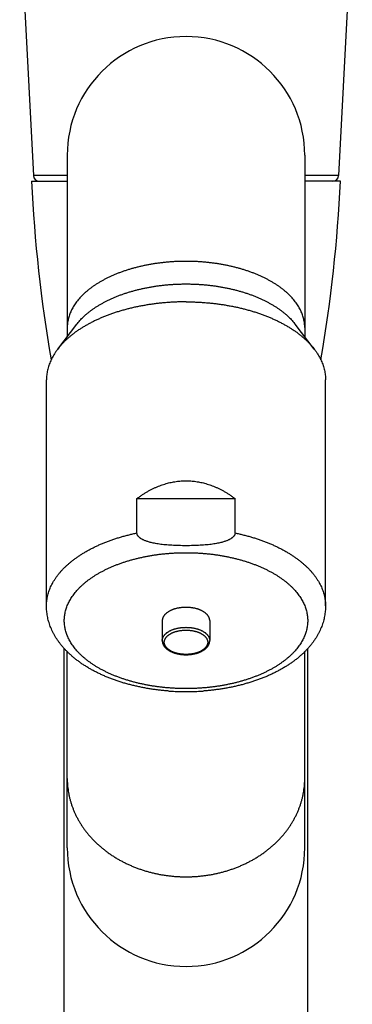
# Model space of a CAD drawing. Header units: millimetres. Extents: x 259 to 1803, y -542 to 1902.
# Tile 77 of 127: x 386 to 414, y 891 to 974. Entities that reach past the tile are written whole.
import ezdxf

# ---------------------------------------------------------------- set-up
doc = ezdxf.new("R2010")
doc.units = ezdxf.units.MM
doc.header["$LTSCALE"] = 30.734
doc.layers.get('0').update_dxf_attribs({"linetype": 'CONTINUOUS'})

msp = doc.modelspace()

# ---------------------------------------------------------------- linework, layer by layer
at = {"color": 7, "linetype": 'CONTINUOUS'}
for p, q in [((385.682, 982.488), (386.833, 960.528)), ((413.689, 982.488), (412.539, 960.528)), ((389.686, 962.252), (389.686, 946.949)), ((409.686, 962.252), (409.686, 946.949)), ((386.686, 960.054), (389.686, 960.054)), ((412.686, 960.054), (409.686, 960.054)), ((388.884, 945.901), (390.492, 948.003)), ((410.488, 945.901), (408.879, 948.003)), ((387.936, 924.248), (387.936, 943.316)), ((411.436, 924.248), (411.436, 943.316)), ((395.555, 933.301), (403.816, 933.301)), ((395.555, 930.399), (395.555, 933.301)), ((403.816, 930.399), (403.816, 933.301)), ((397.686, 923.005), (397.686, 921.322)), ((401.686, 923.005), (401.686, 921.322)), ((389.436, 805.054), (389.436, 920.645)), ((389.686, 903.847), (389.686, 920.383)), ((409.686, 903.847), (409.686, 920.383)), ((409.936, 805.054), (409.936, 920.645))]:
    msp.add_line(p, q, dxfattribs=at)
at = {"color": 9, "linetype": 'CONTINUOUS'}
for p, q in [((389.686, 960.528), (386.833, 960.528)), ((412.539, 960.528), (409.686, 960.528))]:
    msp.add_line(p, q, dxfattribs=at)
at = {"color": 7, "linetype": 'CONTINUOUS'}
for centre, radius, start, end in [((399.686, 962.257), 10, 0, 180), ((506.56, 965.539), 120, 182.61992, 189.85268), ((387.332, 960.554), 0.5, 183, 270), ((292.811, 965.539), 120, 350.14732, 357.38008), ((412.039, 960.554), 0.5, 270, 357), ((399.686, 903.845), 10, 180, 360)]:
    msp.add_arc(centre, radius, start, end, dxfattribs=at)
at = {"color": 9, "linetype": 'CONTINUOUS'}
for points, knots in [([(399.686, 953.302), (399.579, 953.302), (399.365, 953.3), (399.045, 953.291), (398.726, 953.277), (398.407, 953.257), (398.09, 953.231), (397.775, 953.2), (397.461, 953.163), (397.15, 953.12), (396.841, 953.072), (396.535, 953.018), (396.233, 952.959), (395.934, 952.894), (395.639, 952.824), (395.348, 952.749), (395.061, 952.669), (394.779, 952.584), (394.503, 952.493), (394.231, 952.398), (393.965, 952.298), (393.705, 952.193), (393.452, 952.083), (393.204, 951.969), (392.964, 951.851), (392.73, 951.729), (392.503, 951.602), (392.284, 951.471), (392.072, 951.337), (391.868, 951.198), (391.672, 951.056), (391.484, 950.911), (391.305, 950.762), (391.135, 950.611), (390.973, 950.456), (390.82, 950.298), (390.676, 950.138), (390.541, 949.975), (390.416, 949.81), (390.3, 949.643), (390.194, 949.474), (390.098, 949.303), (390.012, 949.13), (389.935, 948.956), (389.869, 948.78), (389.813, 948.603), (389.766, 948.426), (389.73, 948.248), (389.705, 948.069), (389.689, 947.889), (389.686, 947.77), (389.686, 947.71)], [0, 0, 0, 0, 0.02566, 0.051302, 0.076908, 0.10246, 0.127939, 0.153329, 0.178611, 0.203769, 0.228784, 0.253641, 0.278323, 0.302813, 0.327097, 0.351158, 0.374983, 0.398556, 0.421865, 0.444896, 0.467638, 0.490078, 0.512206, 0.534012, 0.555487, 0.576624, 0.597414, 0.617853, 0.637936, 0.657658, 0.677019, 0.696017, 0.714654, 0.732931, 0.750853, 0.768425, 0.785655, 0.802553, 0.81913, 0.8354, 0.851378, 0.867083, 0.882533, 0.897751, 0.912761, 0.927589, 0.942261, 0.956808, 0.971259, 0.985646, 1, 1, 1, 1]), ([(409.686, 947.71), (409.686, 947.77), (409.682, 947.889), (409.667, 948.069), (409.641, 948.248), (409.605, 948.426), (409.559, 948.603), (409.503, 948.78), (409.436, 948.956), (409.36, 949.13), (409.273, 949.303), (409.177, 949.474), (409.071, 949.643), (408.955, 949.81), (408.83, 949.975), (408.696, 950.138), (408.552, 950.298), (408.399, 950.456), (408.237, 950.611), (408.066, 950.762), (407.887, 950.911), (407.699, 951.056), (407.504, 951.198), (407.3, 951.337), (407.088, 951.471), (406.869, 951.602), (406.642, 951.729), (406.408, 951.851), (406.167, 951.969), (405.92, 952.083), (405.666, 952.193), (405.406, 952.298), (405.14, 952.398), (404.869, 952.493), (404.592, 952.584), (404.31, 952.669), (404.024, 952.749), (403.733, 952.824), (403.438, 952.894), (403.139, 952.959), (402.836, 953.018), (402.531, 953.072), (402.222, 953.12), (401.911, 953.163), (401.597, 953.2), (401.281, 953.231), (400.964, 953.257), (400.646, 953.277), (400.326, 953.291), (400.006, 953.3), (399.793, 953.302), (399.686, 953.302)], [0, 0, 0, 0, 0.014354, 0.028741, 0.043192, 0.057739, 0.072411, 0.087239, 0.102249, 0.117467, 0.132917, 0.148622, 0.1646, 0.18087, 0.197447, 0.214345, 0.231575, 0.249147, 0.267069, 0.285346, 0.303983, 0.322981, 0.342342, 0.362064, 0.382147, 0.402586, 0.423376, 0.444513, 0.465988, 0.487794, 0.509922, 0.532362, 0.555104, 0.578135, 0.601444, 0.625017, 0.648842, 0.672903, 0.697187, 0.721677, 0.746359, 0.771216, 0.796231, 0.821389, 0.846671, 0.872061, 0.89754, 0.923092, 0.948698, 0.97434, 1, 1, 1, 1]), ([(387.936, 924.248), (387.936, 924.282), (387.937, 924.383), (387.946, 924.551), (387.969, 924.752), (388.002, 924.953), (388.046, 925.153), (388.101, 925.353), (388.167, 925.551), (388.244, 925.748), (388.332, 925.944), (388.43, 926.138), (388.539, 926.33), (388.659, 926.52), (388.788, 926.708), (388.928, 926.894), (389.079, 927.077), (389.239, 927.258), (389.409, 927.435), (389.588, 927.61), (389.778, 927.782), (389.976, 927.95), (390.184, 928.115), (390.4, 928.276), (390.625, 928.433), (390.859, 928.587), (391.101, 928.736), (391.351, 928.881), (391.609, 929.022), (391.875, 929.158), (392.147, 929.29), (392.427, 929.416), (392.714, 929.538), (393.007, 929.655), (393.307, 929.767), (393.613, 929.874), (393.924, 929.976), (394.241, 930.072), (394.563, 930.162), (394.889, 930.247), (395.22, 930.327), (395.443, 930.376), (395.555, 930.399)], [0, 0, 0, 0, 0.00958, 0.02876, 0.047999, 0.067336, 0.086809, 0.106454, 0.126307, 0.1464, 0.166765, 0.187431, 0.208423, 0.229766, 0.251482, 0.27359, 0.296106, 0.319045, 0.342419, 0.366237, 0.390508, 0.415237, 0.440427, 0.46608, 0.492196, 0.518773, 0.545808, 0.573296, 0.60123, 0.629603, 0.658406, 0.687628, 0.717259, 0.747287, 0.777697, 0.808476, 0.839609, 0.87108, 0.902872, 0.934968, 0.96735, 1, 1, 1, 1]), ([(403.816, 930.399), (403.928, 930.376), (404.151, 930.327), (404.482, 930.247), (404.809, 930.162), (405.131, 930.072), (405.448, 929.976), (405.759, 929.874), (406.064, 929.767), (406.364, 929.655), (406.657, 929.538), (406.944, 929.416), (407.224, 929.29), (407.497, 929.158), (407.763, 929.022), (408.02, 928.881), (408.271, 928.736), (408.513, 928.587), (408.746, 928.433), (408.972, 928.276), (409.188, 928.115), (409.396, 927.95), (409.594, 927.782), (409.783, 927.61), (409.963, 927.435), (410.133, 927.258), (410.293, 927.077), (410.443, 926.894), (410.583, 926.708), (410.713, 926.52), (410.832, 926.33), (410.941, 926.138), (411.04, 925.944), (411.127, 925.748), (411.204, 925.551), (411.27, 925.353), (411.326, 925.153), (411.37, 924.953), (411.403, 924.752), (411.425, 924.551), (411.434, 924.383), (411.436, 924.282), (411.436, 924.248)], [0, 0, 0, 0, 0.03265, 0.065032, 0.097128, 0.12892, 0.160391, 0.191524, 0.222303, 0.252713, 0.282741, 0.312372, 0.341594, 0.370397, 0.39877, 0.426704, 0.454192, 0.481227, 0.507804, 0.53392, 0.559573, 0.584763, 0.609492, 0.633763, 0.657581, 0.680955, 0.703894, 0.72641, 0.748518, 0.770234, 0.791577, 0.812569, 0.833235, 0.8536, 0.873693, 0.893546, 0.913191, 0.932664, 0.952001, 0.97124, 0.99042, 1, 1, 1, 1]), ([(399.686, 917.273), (399.578, 917.273), (399.361, 917.275), (399.037, 917.283), (398.713, 917.298), (398.39, 917.318), (398.068, 917.344), (397.748, 917.375), (397.429, 917.412), (397.113, 917.455), (396.8, 917.504), (396.489, 917.558), (396.182, 917.617), (395.878, 917.682), (395.578, 917.752), (395.282, 917.828), (394.991, 917.908), (394.704, 917.994), (394.422, 918.085), (394.146, 918.181), (393.875, 918.282), (393.61, 918.387), (393.351, 918.497), (393.099, 918.612), (392.853, 918.731), (392.614, 918.854), (392.382, 918.982), (392.157, 919.113), (391.94, 919.249), (391.731, 919.388), (391.53, 919.531), (391.337, 919.678), (391.153, 919.827), (390.977, 919.98), (390.809, 920.136), (390.651, 920.295), (390.502, 920.457), (390.362, 920.621), (390.231, 920.788), (390.11, 920.957), (389.999, 921.128), (389.897, 921.301), (389.805, 921.475), (389.724, 921.652), (389.652, 921.829), (389.59, 922.008), (389.539, 922.188), (389.497, 922.368), (389.466, 922.55), (389.446, 922.731), (389.435, 922.913), (389.435, 923.096), (389.446, 923.278), (389.466, 923.459), (389.497, 923.641), (389.539, 923.821), (389.59, 924.001), (389.652, 924.18), (389.724, 924.357), (389.805, 924.534), (389.897, 924.708), (389.999, 924.881), (390.11, 925.052), (390.231, 925.221), (390.362, 925.388), (390.502, 925.552), (390.651, 925.714), (390.809, 925.873), (390.977, 926.029), (391.153, 926.182), (391.337, 926.332), (391.53, 926.478), (391.731, 926.621), (391.94, 926.76), (392.157, 926.896), (392.382, 927.027), (392.614, 927.155), (392.853, 927.278), (393.099, 927.397), (393.351, 927.512), (393.61, 927.622), (393.875, 927.727), (394.146, 927.828), (394.422, 927.924), (394.704, 928.015), (394.991, 928.101), (395.282, 928.181), (395.578, 928.257), (395.878, 928.327), (396.182, 928.392), (396.489, 928.451), (396.8, 928.505), (397.113, 928.554), (397.429, 928.597), (397.748, 928.634), (398.068, 928.665), (398.39, 928.691), (398.713, 928.711), (399.037, 928.726), (399.361, 928.734), (399.578, 928.736), (399.686, 928.736)], [0, 0, 0, 0, 0.012669, 0.025344, 0.038013, 0.050662, 0.063278, 0.075849, 0.088366, 0.100822, 0.113211, 0.125524, 0.137751, 0.149886, 0.161919, 0.173845, 0.185657, 0.197346, 0.208906, 0.220332, 0.231616, 0.242754, 0.25374, 0.26457, 0.275238, 0.285741, 0.296075, 0.306238, 0.316226, 0.326039, 0.335674, 0.345132, 0.354412, 0.363516, 0.372445, 0.381202, 0.389789, 0.398212, 0.406476, 0.414586, 0.422551, 0.430378, 0.438076, 0.445656, 0.453128, 0.460506, 0.467802, 0.475029, 0.482203, 0.489337, 0.496448, 0.503552, 0.510663, 0.517797, 0.524971, 0.532198, 0.539494, 0.546872, 0.554344, 0.561924, 0.569622, 0.577449, 0.585414, 0.593524, 0.601788, 0.610211, 0.618798, 0.627555, 0.636484, 0.645588, 0.654868, 0.664326, 0.673961, 0.683774, 0.693762, 0.703925, 0.714259, 0.724762, 0.73543, 0.74626, 0.757246, 0.768384, 0.779668, 0.791094, 0.802654, 0.814344, 0.826155, 0.838081, 0.850114, 0.862249, 0.874476, 0.886789, 0.899178, 0.911634, 0.924151, 0.936722, 0.949338, 0.961987, 0.974656, 0.987331, 1, 1, 1, 1]), ([(399.686, 928.736), (399.794, 928.736), (400.01, 928.734), (400.335, 928.726), (400.659, 928.711), (400.982, 928.691), (401.304, 928.665), (401.624, 928.634), (401.942, 928.597), (402.258, 928.554), (402.572, 928.505), (402.882, 928.451), (403.19, 928.392), (403.494, 928.327), (403.794, 928.257), (404.09, 928.181), (404.381, 928.101), (404.668, 928.015), (404.949, 927.924), (405.226, 927.828), (405.497, 927.727), (405.762, 927.622), (406.02, 927.512), (406.273, 927.397), (406.519, 927.278), (406.758, 927.155), (406.99, 927.027), (407.214, 926.896), (407.431, 926.76), (407.64, 926.621), (407.841, 926.478), (408.034, 926.332), (408.219, 926.182), (408.395, 926.029), (408.562, 925.873), (408.72, 925.714), (408.87, 925.552), (409.01, 925.388), (409.14, 925.221), (409.261, 925.052), (409.373, 924.881), (409.474, 924.708), (409.566, 924.534), (409.648, 924.357), (409.72, 924.18), (409.781, 924.001), (409.833, 923.821), (409.874, 923.641), (409.905, 923.459), (409.926, 923.278), (409.936, 923.096), (409.936, 922.913), (409.926, 922.731), (409.905, 922.55), (409.874, 922.368), (409.833, 922.188), (409.781, 922.008), (409.72, 921.829), (409.648, 921.652), (409.566, 921.475), (409.474, 921.301), (409.373, 921.128), (409.261, 920.957), (409.14, 920.788), (409.01, 920.621), (408.87, 920.457), (408.72, 920.295), (408.562, 920.136), (408.395, 919.98), (408.219, 919.827), (408.034, 919.678), (407.841, 919.531), (407.64, 919.388), (407.431, 919.249), (407.214, 919.113), (406.99, 918.982), (406.758, 918.854), (406.519, 918.731), (406.273, 918.612), (406.02, 918.497), (405.762, 918.387), (405.497, 918.282), (405.226, 918.181), (404.949, 918.085), (404.668, 917.994), (404.381, 917.908), (404.09, 917.828), (403.794, 917.752), (403.494, 917.682), (403.19, 917.617), (402.882, 917.558), (402.572, 917.504), (402.258, 917.455), (401.942, 917.412), (401.624, 917.375), (401.304, 917.344), (400.982, 917.318), (400.659, 917.298), (400.335, 917.283), (400.01, 917.275), (399.794, 917.273), (399.686, 917.273)], [0, 0, 0, 0, 0.012669, 0.025344, 0.038013, 0.050662, 0.063278, 0.075849, 0.088366, 0.100822, 0.113211, 0.125524, 0.137751, 0.149886, 0.161919, 0.173845, 0.185657, 0.197346, 0.208906, 0.220332, 0.231616, 0.242754, 0.25374, 0.26457, 0.275238, 0.285741, 0.296075, 0.306238, 0.316226, 0.326039, 0.335674, 0.345132, 0.354412, 0.363516, 0.372445, 0.381202, 0.389789, 0.398212, 0.406476, 0.414586, 0.422551, 0.430378, 0.438076, 0.445656, 0.453128, 0.460506, 0.467802, 0.475029, 0.482203, 0.489337, 0.496448, 0.503552, 0.510663, 0.517797, 0.524971, 0.532198, 0.539494, 0.546872, 0.554344, 0.561924, 0.569622, 0.577449, 0.585414, 0.593524, 0.601788, 0.610211, 0.618798, 0.627555, 0.636484, 0.645588, 0.654868, 0.664326, 0.673961, 0.683774, 0.693762, 0.703925, 0.714259, 0.724762, 0.73543, 0.74626, 0.757246, 0.768384, 0.779668, 0.791094, 0.802654, 0.814344, 0.826155, 0.838081, 0.850114, 0.862249, 0.874476, 0.886789, 0.899178, 0.911634, 0.924151, 0.936722, 0.949338, 0.961987, 0.974656, 0.987331, 1, 1, 1, 1]), ([(397.686, 921.322), (397.686, 921.339), (397.687, 921.375), (397.694, 921.428), (397.705, 921.481), (397.721, 921.534), (397.742, 921.586), (397.766, 921.637), (397.795, 921.688), (397.829, 921.738), (397.866, 921.787), (397.908, 921.835), (397.954, 921.882), (398.003, 921.927), (398.057, 921.971), (398.114, 922.014), (398.175, 922.055), (398.239, 922.094), (398.306, 922.132), (398.376, 922.168), (398.45, 922.201), (398.526, 922.233), (398.605, 922.263), (398.686, 922.291), (398.77, 922.316), (398.855, 922.339), (398.943, 922.36), (399.032, 922.379), (399.123, 922.395), (399.214, 922.409), (399.307, 922.42), (399.401, 922.429), (399.496, 922.435), (399.591, 922.439), (399.654, 922.44), (399.686, 922.44)], [0, 0, 0, 0, 0.021321, 0.042748, 0.064384, 0.086326, 0.108667, 0.13149, 0.154868, 0.178866, 0.203538, 0.228926, 0.255065, 0.281978, 0.309683, 0.338186, 0.367488, 0.397581, 0.428451, 0.460081, 0.492445, 0.525514, 0.559255, 0.593631, 0.628599, 0.664116, 0.700134, 0.736605, 0.773476, 0.810693, 0.848202, 0.885945, 0.923864, 0.961903, 1, 1, 1, 1]), ([(399.686, 920.157), (399.656, 920.157), (399.598, 920.158), (399.509, 920.162), (399.422, 920.168), (399.335, 920.176), (399.248, 920.187), (399.163, 920.2), (399.079, 920.215), (398.996, 920.232), (398.915, 920.252), (398.836, 920.274), (398.759, 920.298), (398.683, 920.324), (398.611, 920.352), (398.54, 920.382), (398.473, 920.414), (398.408, 920.448), (398.346, 920.483), (398.287, 920.52), (398.232, 920.558), (398.18, 920.598), (398.131, 920.64), (398.086, 920.682), (398.045, 920.726), (398.008, 920.771), (397.974, 920.817), (397.945, 920.864), (397.92, 920.911), (397.898, 920.959), (397.881, 921.008), (397.868, 921.057), (397.86, 921.106), (397.856, 921.156), (397.856, 921.205), (397.86, 921.255), (397.868, 921.304), (397.881, 921.353), (397.898, 921.402), (397.92, 921.45), (397.945, 921.498), (397.974, 921.544), (398.008, 921.59), (398.045, 921.635), (398.086, 921.679), (398.131, 921.721), (398.18, 921.763), (398.232, 921.803), (398.287, 921.841), (398.346, 921.878), (398.408, 921.914), (398.473, 921.947), (398.54, 921.979), (398.611, 922.009), (398.683, 922.037), (398.759, 922.063), (398.836, 922.087), (398.915, 922.109), (398.996, 922.129), (399.079, 922.146), (399.163, 922.162), (399.248, 922.175), (399.335, 922.185), (399.422, 922.194), (399.509, 922.2), (399.598, 922.203), (399.656, 922.204), (399.686, 922.204)], [0, 0, 0, 0, 0.019294, 0.038589, 0.05784, 0.077001, 0.096034, 0.114913, 0.133616, 0.152113, 0.170372, 0.188367, 0.206074, 0.223473, 0.240541, 0.25726, 0.273612, 0.289581, 0.305157, 0.32033, 0.335093, 0.349444, 0.363384, 0.376919, 0.390058, 0.402815, 0.415211, 0.427269, 0.43902, 0.4505, 0.46175, 0.472814, 0.483744, 0.49459, 0.505409, 0.516256, 0.527186, 0.53825, 0.5495, 0.56098, 0.572731, 0.584789, 0.597185, 0.609942, 0.623081, 0.636615, 0.650556, 0.664907, 0.67967, 0.694843, 0.710419, 0.726388, 0.74274, 0.759459, 0.776527, 0.793925, 0.811633, 0.829627, 0.847886, 0.866384, 0.885087, 0.903966, 0.922998, 0.94216, 0.961411, 0.980705, 1, 1, 1, 1]), ([(399.686, 922.44), (399.717, 922.44), (399.781, 922.439), (399.876, 922.435), (399.97, 922.429), (400.064, 922.42), (400.157, 922.409), (400.249, 922.395), (400.34, 922.379), (400.429, 922.36), (400.516, 922.339), (400.602, 922.316), (400.685, 922.291), (400.767, 922.263), (400.846, 922.233), (400.922, 922.201), (400.995, 922.168), (401.066, 922.132), (401.133, 922.094), (401.197, 922.055), (401.258, 922.014), (401.315, 921.971), (401.368, 921.927), (401.418, 921.882), (401.463, 921.835), (401.505, 921.787), (401.543, 921.738), (401.576, 921.688), (401.605, 921.637), (401.63, 921.586), (401.65, 921.534), (401.666, 921.481), (401.677, 921.428), (401.684, 921.375), (401.686, 921.339), (401.686, 921.322)], [0, 0, 0, 0, 0.038097, 0.076136, 0.114055, 0.151798, 0.189307, 0.226524, 0.263395, 0.299866, 0.335884, 0.371401, 0.406369, 0.440745, 0.474486, 0.507555, 0.539919, 0.571549, 0.602419, 0.632512, 0.661814, 0.690317, 0.718022, 0.744935, 0.771074, 0.796462, 0.821134, 0.845132, 0.86851, 0.891333, 0.913674, 0.935616, 0.957252, 0.978679, 1, 1, 1, 1]), ([(399.686, 922.204), (399.715, 922.204), (399.774, 922.203), (399.862, 922.2), (399.95, 922.194), (400.037, 922.185), (400.123, 922.175), (400.209, 922.162), (400.293, 922.146), (400.375, 922.129), (400.456, 922.109), (400.536, 922.087), (400.613, 922.063), (400.688, 922.037), (400.761, 922.009), (400.831, 921.979), (400.899, 921.947), (400.964, 921.914), (401.025, 921.878), (401.084, 921.841), (401.14, 921.803), (401.192, 921.763), (401.24, 921.721), (401.285, 921.679), (401.326, 921.635), (401.364, 921.59), (401.397, 921.544), (401.427, 921.498), (401.452, 921.45), (401.473, 921.402), (401.49, 921.353), (401.503, 921.304), (401.512, 921.255), (401.516, 921.205), (401.516, 921.156), (401.512, 921.106), (401.503, 921.057), (401.49, 921.008), (401.473, 920.959), (401.452, 920.911), (401.427, 920.864), (401.397, 920.817), (401.364, 920.771), (401.326, 920.726), (401.285, 920.682), (401.24, 920.64), (401.192, 920.598), (401.14, 920.558), (401.084, 920.52), (401.025, 920.483), (400.964, 920.448), (400.899, 920.414), (400.831, 920.382), (400.761, 920.352), (400.688, 920.324), (400.613, 920.298), (400.536, 920.274), (400.456, 920.252), (400.375, 920.232), (400.293, 920.215), (400.209, 920.2), (400.123, 920.187), (400.037, 920.176), (399.95, 920.168), (399.862, 920.162), (399.774, 920.158), (399.715, 920.157), (399.686, 920.157)], [0, 0, 0, 0, 0.019294, 0.038589, 0.05784, 0.077001, 0.096034, 0.114913, 0.133616, 0.152113, 0.170372, 0.188367, 0.206074, 0.223473, 0.240541, 0.25726, 0.273612, 0.289581, 0.305157, 0.32033, 0.335093, 0.349444, 0.363384, 0.376919, 0.390058, 0.402815, 0.415211, 0.427269, 0.43902, 0.4505, 0.46175, 0.472814, 0.483744, 0.49459, 0.505409, 0.516256, 0.527186, 0.53825, 0.5495, 0.56098, 0.572731, 0.584789, 0.597185, 0.609942, 0.623081, 0.636615, 0.650556, 0.664907, 0.67967, 0.694843, 0.710419, 0.726388, 0.74274, 0.759459, 0.776527, 0.793925, 0.811633, 0.829627, 0.847886, 0.866384, 0.885087, 0.903966, 0.922998, 0.94216, 0.961411, 0.980705, 1, 1, 1, 1]), ([(389.686, 909.693), (389.686, 909.605), (389.689, 909.428), (389.705, 909.162), (389.73, 908.897), (389.766, 908.633), (389.812, 908.37), (389.869, 908.108), (389.935, 907.848), (390.011, 907.59), (390.098, 907.334), (390.194, 907.08), (390.3, 906.829), (390.415, 906.581), (390.54, 906.336), (390.675, 906.095), (390.819, 905.857), (390.972, 905.624), (391.133, 905.394), (391.304, 905.169), (391.483, 904.949), (391.671, 904.733), (391.867, 904.523), (392.071, 904.318), (392.282, 904.118), (392.502, 903.924), (392.728, 903.736), (392.962, 903.555), (393.203, 903.379), (393.451, 903.21), (393.704, 903.048), (393.964, 902.892), (394.23, 902.744), (394.502, 902.602), (394.778, 902.468), (395.06, 902.342), (395.347, 902.222), (395.638, 902.111), (395.933, 902.007), (396.232, 901.912), (396.535, 901.824), (396.84, 901.744), (397.149, 901.673), (397.461, 901.609), (397.774, 901.554), (398.09, 901.508), (398.407, 901.47), (398.726, 901.44), (399.045, 901.419), (399.365, 901.406), (399.579, 901.403), (399.686, 901.403)], [0, 0, 0, 0, 0.018461, 0.036931, 0.055418, 0.073931, 0.092478, 0.111067, 0.129706, 0.148403, 0.167165, 0.185999, 0.204912, 0.223909, 0.242998, 0.262183, 0.281468, 0.300859, 0.32036, 0.339972, 0.359701, 0.379547, 0.399513, 0.4196, 0.439809, 0.460139, 0.480592, 0.501165, 0.521858, 0.54267, 0.563598, 0.584639, 0.60579, 0.627049, 0.648411, 0.669873, 0.691429, 0.713075, 0.734806, 0.756616, 0.7785, 0.800452, 0.822466, 0.844534, 0.866652, 0.888812, 0.911007, 0.93323, 0.955475, 0.977734, 1, 1, 1, 1]), ([(399.686, 901.403), (399.793, 901.403), (400.006, 901.406), (400.326, 901.419), (400.646, 901.44), (400.965, 901.47), (401.282, 901.508), (401.597, 901.554), (401.911, 901.609), (402.222, 901.673), (402.531, 901.744), (402.837, 901.824), (403.14, 901.912), (403.439, 902.007), (403.734, 902.111), (404.025, 902.222), (404.311, 902.342), (404.593, 902.468), (404.87, 902.602), (405.141, 902.744), (405.407, 902.892), (405.667, 903.048), (405.921, 903.21), (406.168, 903.379), (406.409, 903.555), (406.643, 903.736), (406.87, 903.924), (407.089, 904.118), (407.301, 904.318), (407.505, 904.523), (407.701, 904.733), (407.888, 904.949), (408.068, 905.169), (408.238, 905.394), (408.4, 905.624), (408.553, 905.857), (408.697, 906.095), (408.831, 906.336), (408.956, 906.581), (409.072, 906.829), (409.178, 907.08), (409.274, 907.334), (409.36, 907.59), (409.437, 907.848), (409.503, 908.108), (409.559, 908.37), (409.605, 908.633), (409.641, 908.897), (409.667, 909.162), (409.682, 909.428), (409.686, 909.605), (409.686, 909.693)], [0, 0, 0, 0, 0.022266, 0.044525, 0.06677, 0.088993, 0.111188, 0.133348, 0.155466, 0.177534, 0.199548, 0.2215, 0.243384, 0.265194, 0.286925, 0.308571, 0.330127, 0.351589, 0.372951, 0.39421, 0.415361, 0.436402, 0.45733, 0.478142, 0.498835, 0.519408, 0.539861, 0.560191, 0.5804, 0.600487, 0.620453, 0.640299, 0.660028, 0.67964, 0.699141, 0.718532, 0.737817, 0.757002, 0.776091, 0.795088, 0.814001, 0.832835, 0.851597, 0.870294, 0.888933, 0.907522, 0.926069, 0.944582, 0.963069, 0.981539, 1, 1, 1, 1])]:
    msp.add_open_spline(points, degree=3, knots=knots, dxfattribs=at)
at = {"color": 7, "linetype": 'CONTINUOUS'}
for points, knots in [([(390.492, 948.003), (390.509, 948.025), (390.568, 948.101), (390.676, 948.231), (390.82, 948.392), (390.973, 948.549), (391.135, 948.704), (391.305, 948.856), (391.484, 949.004), (391.672, 949.15), (391.868, 949.291), (392.072, 949.43), (392.284, 949.564), (392.503, 949.695), (392.73, 949.822), (392.964, 949.944), (393.204, 950.063), (393.452, 950.177), (393.705, 950.286), (393.965, 950.391), (394.231, 950.491), (394.503, 950.586), (394.779, 950.677), (395.061, 950.762), (395.348, 950.842), (395.639, 950.918), (395.934, 950.988), (396.233, 951.052), (396.535, 951.111), (396.841, 951.165), (397.15, 951.213), (397.461, 951.256), (397.775, 951.293), (398.09, 951.324), (398.407, 951.35), (398.726, 951.37), (399.045, 951.384), (399.365, 951.393), (399.579, 951.395), (399.686, 951.395)], [0, 0, 0, 0, 0.007938, 0.028826, 0.050125, 0.071847, 0.094, 0.116593, 0.13963, 0.163115, 0.187047, 0.211427, 0.236252, 0.261517, 0.287216, 0.313344, 0.33989, 0.366845, 0.394199, 0.421938, 0.450049, 0.478519, 0.507332, 0.536472, 0.565922, 0.595665, 0.625683, 0.655956, 0.686466, 0.717192, 0.748115, 0.779213, 0.810465, 0.84185, 0.873346, 0.904931, 0.936584, 0.968281, 1, 1, 1, 1]), ([(399.686, 951.395), (399.793, 951.395), (400.006, 951.393), (400.326, 951.384), (400.646, 951.37), (400.964, 951.35), (401.281, 951.324), (401.597, 951.293), (401.911, 951.256), (402.222, 951.213), (402.531, 951.165), (402.836, 951.111), (403.139, 951.052), (403.438, 950.988), (403.733, 950.918), (404.024, 950.842), (404.31, 950.762), (404.592, 950.677), (404.869, 950.586), (405.14, 950.491), (405.406, 950.391), (405.666, 950.286), (405.92, 950.177), (406.167, 950.063), (406.408, 949.944), (406.642, 949.822), (406.869, 949.695), (407.088, 949.564), (407.3, 949.43), (407.504, 949.291), (407.699, 949.15), (407.887, 949.004), (408.066, 948.856), (408.237, 948.704), (408.399, 948.549), (408.552, 948.392), (408.696, 948.231), (408.803, 948.101), (408.863, 948.025), (408.879, 948.003)], [0, 0, 0, 0, 0.031719, 0.063416, 0.095069, 0.126654, 0.15815, 0.189535, 0.220787, 0.251885, 0.282808, 0.313534, 0.344044, 0.374317, 0.404335, 0.434078, 0.463528, 0.492668, 0.521481, 0.549951, 0.578062, 0.605801, 0.633155, 0.66011, 0.686656, 0.712784, 0.738483, 0.763748, 0.788573, 0.812953, 0.836885, 0.86037, 0.883407, 0.906, 0.928153, 0.949875, 0.971174, 0.992062, 1, 1, 1, 1]), ([(399.686, 949.886), (399.565, 949.886), (399.324, 949.884), (398.963, 949.875), (398.602, 949.86), (398.242, 949.838), (397.884, 949.81), (397.527, 949.776), (397.172, 949.735), (396.82, 949.689), (396.471, 949.637), (396.124, 949.578), (395.781, 949.514), (395.442, 949.444), (395.106, 949.368), (394.775, 949.286), (394.449, 949.199), (394.128, 949.106), (393.812, 949.008), (393.501, 948.904), (393.196, 948.795), (392.898, 948.68), (392.606, 948.561), (392.32, 948.437), (392.042, 948.307), (391.771, 948.173), (391.507, 948.035), (391.251, 947.892), (391.003, 947.744), (390.763, 947.593), (390.532, 947.437), (390.31, 947.278), (390.096, 947.114), (389.891, 946.947), (389.696, 946.777), (389.51, 946.603), (389.334, 946.427), (389.167, 946.247), (389.018, 946.072), (388.925, 945.956), (388.884, 945.901)], [0, 0, 0, 0, 0.030476, 0.060932, 0.091348, 0.121705, 0.151982, 0.182162, 0.212222, 0.242147, 0.271914, 0.30151, 0.33091, 0.360102, 0.389064, 0.417784, 0.44624, 0.474422, 0.502309, 0.529891, 0.55715, 0.584078, 0.610656, 0.636878, 0.662729, 0.688205, 0.71329, 0.737984, 0.762273, 0.786159, 0.809632, 0.832695, 0.855341, 0.877577, 0.8994, 0.920817, 0.941832, 0.962454, 0.982691, 1, 1, 1, 1]), ([(399.686, 949.886), (399.806, 949.886), (400.048, 949.884), (400.409, 949.875), (400.77, 949.86), (401.129, 949.838), (401.488, 949.81), (401.844, 949.776), (402.199, 949.735), (402.551, 949.689), (402.901, 949.637), (403.247, 949.578), (403.59, 949.514), (403.93, 949.444), (404.265, 949.368), (404.596, 949.286), (404.922, 949.199), (405.244, 949.106), (405.56, 949.008), (405.871, 948.904), (406.175, 948.795), (406.474, 948.68), (406.766, 948.561), (407.051, 948.437), (407.33, 948.307), (407.601, 948.173), (407.865, 948.035), (408.121, 947.892), (408.368, 947.744), (408.608, 947.593), (408.839, 947.437), (409.062, 947.278), (409.276, 947.114), (409.48, 946.947), (409.676, 946.777), (409.861, 946.603), (410.038, 946.427), (410.204, 946.247), (410.354, 946.072), (410.446, 945.956), (410.488, 945.901)], [0, 0, 0, 0, 0.030476, 0.060932, 0.091348, 0.121705, 0.151982, 0.182162, 0.212222, 0.242147, 0.271914, 0.30151, 0.33091, 0.360102, 0.389064, 0.417784, 0.44624, 0.474422, 0.502309, 0.529891, 0.55715, 0.584078, 0.610656, 0.636878, 0.662729, 0.688205, 0.71329, 0.737984, 0.762273, 0.786159, 0.809632, 0.832695, 0.855341, 0.877577, 0.8994, 0.920817, 0.941832, 0.962454, 0.982691, 1, 1, 1, 1]), ([(388.884, 945.901), (388.877, 945.893), (388.824, 945.824), (388.729, 945.692), (388.603, 945.502), (388.488, 945.31), (388.383, 945.116), (388.289, 944.92), (388.206, 944.723), (388.134, 944.525), (388.073, 944.325), (388.023, 944.124), (387.984, 943.923), (387.956, 943.721), (387.94, 943.519), (387.936, 943.383), (387.936, 943.316)], [0, 0, 0, 0, 0.010831, 0.093437, 0.174599, 0.254382, 0.332883, 0.410187, 0.48641, 0.561656, 0.636054, 0.709727, 0.782817, 0.85546, 0.927805, 1, 1, 1, 1]), ([(410.488, 945.901), (410.494, 945.893), (410.547, 945.824), (410.643, 945.692), (410.769, 945.502), (410.884, 945.31), (410.988, 945.116), (411.082, 944.92), (411.165, 944.723), (411.237, 944.525), (411.298, 944.325), (411.348, 944.124), (411.387, 943.923), (411.415, 943.721), (411.432, 943.519), (411.436, 943.383), (411.436, 943.316)], [0, 0, 0, 0, 0.010831, 0.093437, 0.174599, 0.254382, 0.332883, 0.410187, 0.48641, 0.561656, 0.636054, 0.709727, 0.782817, 0.85546, 0.927805, 1, 1, 1, 1]), ([(395.555, 933.301), (395.632, 933.359), (395.786, 933.47), (396.018, 933.628), (396.248, 933.773), (396.475, 933.907), (396.7, 934.029), (396.923, 934.141), (397.144, 934.244), (397.363, 934.336), (397.58, 934.419), (397.795, 934.493), (398.009, 934.559), (398.222, 934.616), (398.433, 934.665), (398.643, 934.706), (398.853, 934.739), (399.062, 934.765), (399.27, 934.784), (399.478, 934.795), (399.617, 934.797), (399.686, 934.797)], [0, 0, 0, 0, 0.064728, 0.127413, 0.188152, 0.24706, 0.304323, 0.360072, 0.414408, 0.467453, 0.519387, 0.570307, 0.620295, 0.669461, 0.717963, 0.765878, 0.813278, 0.860275, 0.907012, 0.953563, 1, 1, 1, 1]), ([(399.686, 934.797), (399.755, 934.797), (399.894, 934.795), (400.102, 934.784), (400.31, 934.765), (400.519, 934.739), (400.728, 934.706), (400.939, 934.665), (401.15, 934.616), (401.363, 934.559), (401.576, 934.493), (401.792, 934.419), (402.009, 934.336), (402.228, 934.244), (402.449, 934.141), (402.671, 934.029), (402.896, 933.907), (403.124, 933.773), (403.353, 933.628), (403.586, 933.47), (403.739, 933.359), (403.816, 933.301)], [0, 0, 0, 0, 0.046437, 0.092988, 0.139725, 0.186722, 0.234122, 0.282037, 0.330539, 0.379705, 0.429693, 0.480613, 0.532547, 0.585592, 0.639928, 0.695677, 0.75294, 0.811848, 0.872587, 0.935272, 1, 1, 1, 1]), ([(399.686, 929.322), (399.583, 929.322), (399.379, 929.324), (399.075, 929.33), (398.776, 929.34), (398.485, 929.355), (398.205, 929.373), (397.938, 929.396), (397.686, 929.423), (397.449, 929.453), (397.231, 929.487), (397.03, 929.523), (396.848, 929.562), (396.683, 929.602), (396.537, 929.643), (396.408, 929.684), (396.294, 929.725), (396.193, 929.766), (396.103, 929.806), (396.025, 929.845), (395.955, 929.884), (395.894, 929.921), (395.841, 929.958), (395.794, 929.994), (395.752, 930.029), (395.716, 930.063), (395.685, 930.096), (395.658, 930.129), (395.635, 930.161), (395.615, 930.192), (395.598, 930.223), (395.584, 930.253), (395.573, 930.283), (395.565, 930.312), (395.559, 930.341), (395.556, 930.37), (395.555, 930.39), (395.555, 930.399)], [0, 0, 0, 0, 0.068573, 0.136557, 0.203364, 0.268409, 0.331142, 0.391062, 0.447742, 0.500858, 0.550189, 0.59564, 0.637236, 0.674894, 0.70863, 0.738732, 0.765624, 0.789741, 0.811405, 0.830909, 0.848502, 0.864421, 0.878855, 0.891999, 0.903994, 0.915002, 0.925155, 0.934554, 0.943318, 0.951563, 0.95934, 0.966708, 0.973738, 0.980517, 0.987104, 0.993578, 1, 1, 1, 1]), ([(403.816, 930.399), (403.816, 930.39), (403.816, 930.37), (403.812, 930.341), (403.806, 930.312), (403.798, 930.283), (403.787, 930.253), (403.773, 930.222), (403.757, 930.192), (403.737, 930.16), (403.714, 930.129), (403.686, 930.096), (403.655, 930.063), (403.619, 930.028), (403.578, 929.993), (403.53, 929.958), (403.477, 929.921), (403.416, 929.883), (403.347, 929.845), (403.268, 929.806), (403.179, 929.766), (403.079, 929.726), (402.965, 929.685), (402.836, 929.644), (402.689, 929.603), (402.525, 929.562), (402.343, 929.524), (402.142, 929.487), (401.923, 929.453), (401.687, 929.423), (401.434, 929.396), (401.167, 929.373), (400.887, 929.355), (400.596, 929.34), (400.297, 929.33), (399.993, 929.324), (399.788, 929.322), (399.686, 929.322)], [0, 0, 0, 0, 0.006435, 0.01293, 0.019541, 0.02634, 0.033384, 0.040747, 0.048506, 0.056736, 0.065519, 0.074931, 0.085097, 0.096132, 0.108136, 0.121249, 0.135667, 0.151558, 0.169096, 0.188544, 0.210143, 0.234173, 0.261034, 0.29112, 0.324831, 0.362477, 0.404067, 0.449538, 0.498902, 0.552056, 0.608778, 0.668737, 0.731505, 0.796581, 0.863411, 0.931414, 1, 1, 1, 1]), ([(398.247, 917.069), (398.129, 917.077), (397.893, 917.097), (397.54, 917.132), (397.186, 917.175), (396.835, 917.223), (396.487, 917.279), (396.141, 917.34), (395.798, 917.408), (395.458, 917.483), (395.121, 917.563), (394.789, 917.651), (394.46, 917.744), (394.137, 917.844), (393.817, 917.95), (393.503, 918.062), (393.194, 918.181), (392.891, 918.305), (392.594, 918.436), (392.303, 918.573), (392.019, 918.716), (391.741, 918.865), (391.471, 919.019), (391.209, 919.179), (390.955, 919.345), (390.71, 919.516), (390.474, 919.692), (390.246, 919.873), (390.029, 920.059), (389.822, 920.249), (389.624, 920.443), (389.438, 920.64), (389.262, 920.841), (389.098, 921.044), (388.945, 921.25), (388.802, 921.458), (388.671, 921.668), (388.551, 921.879), (388.443, 922.091), (388.345, 922.305), (388.258, 922.519), (388.181, 922.734), (388.115, 922.949), (388.06, 923.165), (388.014, 923.381), (387.979, 923.598), (387.954, 923.814), (387.939, 924.031), (387.936, 924.176), (387.936, 924.248)], [0, 0, 0, 0, 0.025793, 0.051802, 0.077724, 0.103566, 0.129295, 0.154924, 0.180413, 0.205782, 0.230987, 0.256051, 0.280929, 0.305647, 0.330157, 0.35449, 0.378592, 0.402502, 0.426159, 0.449607, 0.47278, 0.495728, 0.518378, 0.540785, 0.56287, 0.58469, 0.606166, 0.627354, 0.648176, 0.668687, 0.688818, 0.708615, 0.728034, 0.7471, 0.76581, 0.784156, 0.802191, 0.819862, 0.837272, 0.854354, 0.871204, 0.887816, 0.904214, 0.920459, 0.936526, 0.952496, 0.968378, 0.984199, 1, 1, 1, 1]), ([(399.686, 924.123), (399.654, 924.123), (399.591, 924.122), (399.496, 924.118), (399.401, 924.112), (399.307, 924.103), (399.214, 924.092), (399.123, 924.078), (399.032, 924.062), (398.943, 924.043), (398.855, 924.022), (398.77, 923.999), (398.686, 923.974), (398.605, 923.946), (398.526, 923.916), (398.45, 923.884), (398.376, 923.85), (398.306, 923.815), (398.239, 923.777), (398.175, 923.738), (398.114, 923.697), (398.057, 923.654), (398.003, 923.61), (397.954, 923.565), (397.908, 923.518), (397.866, 923.47), (397.829, 923.421), (397.795, 923.371), (397.766, 923.32), (397.742, 923.269), (397.721, 923.217), (397.705, 923.164), (397.694, 923.111), (397.687, 923.058), (397.686, 923.022), (397.686, 923.005)], [0, 0, 0, 0, 0.038097, 0.076136, 0.114055, 0.151798, 0.189307, 0.226524, 0.263395, 0.299866, 0.335884, 0.371401, 0.406369, 0.440745, 0.474486, 0.507555, 0.539919, 0.571549, 0.602419, 0.632512, 0.661814, 0.690317, 0.718022, 0.744935, 0.771074, 0.796462, 0.821134, 0.845132, 0.86851, 0.891333, 0.913674, 0.935616, 0.957252, 0.978679, 1, 1, 1, 1]), ([(401.686, 923.005), (401.686, 923.022), (401.684, 923.058), (401.677, 923.111), (401.666, 923.164), (401.65, 923.217), (401.63, 923.269), (401.605, 923.32), (401.576, 923.371), (401.543, 923.421), (401.505, 923.47), (401.463, 923.518), (401.418, 923.565), (401.368, 923.61), (401.315, 923.654), (401.258, 923.697), (401.197, 923.738), (401.133, 923.777), (401.066, 923.815), (400.995, 923.85), (400.922, 923.884), (400.846, 923.916), (400.767, 923.946), (400.685, 923.974), (400.602, 923.999), (400.516, 924.022), (400.429, 924.043), (400.34, 924.062), (400.249, 924.078), (400.157, 924.092), (400.064, 924.103), (399.97, 924.112), (399.876, 924.118), (399.781, 924.122), (399.717, 924.123), (399.686, 924.123)], [0, 0, 0, 0, 0.021321, 0.042748, 0.064384, 0.086326, 0.108667, 0.13149, 0.154868, 0.178866, 0.203538, 0.228926, 0.255065, 0.281978, 0.309683, 0.338186, 0.367488, 0.397581, 0.428451, 0.460081, 0.492445, 0.525514, 0.559255, 0.593631, 0.628599, 0.664116, 0.700134, 0.736605, 0.773476, 0.810693, 0.848202, 0.885945, 0.923864, 0.961903, 1, 1, 1, 1]), ([(411.436, 924.248), (411.436, 924.176), (411.432, 924.032), (411.418, 923.816), (411.393, 923.599), (411.358, 923.383), (411.312, 923.167), (411.257, 922.951), (411.191, 922.735), (411.114, 922.52), (411.027, 922.306), (410.929, 922.092), (410.82, 921.879), (410.7, 921.667), (410.569, 921.457), (410.426, 921.248), (410.272, 921.042), (410.107, 920.838), (409.931, 920.637), (409.744, 920.439), (409.546, 920.245), (409.338, 920.055), (409.12, 919.869), (408.892, 919.688), (408.655, 919.511), (408.409, 919.34), (408.155, 919.175), (407.892, 919.015), (407.622, 918.86), (407.344, 918.711), (407.059, 918.568), (406.768, 918.432), (406.471, 918.301), (406.167, 918.177), (405.858, 918.058), (405.543, 917.946), (405.224, 917.84), (404.9, 917.741), (404.571, 917.647), (404.239, 917.561), (403.903, 917.48), (403.564, 917.406), (403.221, 917.338), (402.876, 917.277), (402.528, 917.222), (402.178, 917.174), (401.825, 917.132), (401.474, 917.096), (401.24, 917.077), (401.124, 917.069)], [0, 0, 0, 0, 0.015752, 0.031537, 0.047393, 0.063347, 0.079409, 0.095658, 0.112069, 0.128701, 0.14558, 0.162695, 0.180146, 0.197861, 0.215944, 0.23434, 0.253103, 0.272222, 0.291694, 0.311542, 0.331724, 0.35228, 0.373148, 0.394374, 0.415887, 0.437737, 0.45985, 0.482276, 0.504951, 0.527959, 0.551182, 0.574613, 0.598266, 0.622227, 0.646372, 0.670692, 0.695192, 0.719938, 0.744831, 0.769862, 0.795028, 0.820357, 0.8458, 0.871374, 0.897044, 0.922823, 0.948678, 0.974615, 1, 1, 1, 1]), ([(397.686, 921.322), (397.686, 921.303), (397.687, 921.266), (397.693, 921.21), (397.704, 921.154), (397.719, 921.099), (397.738, 921.043), (397.762, 920.988), (397.79, 920.934), (397.822, 920.88), (397.86, 920.826), (397.901, 920.774), (397.947, 920.723), (397.997, 920.673), (398.051, 920.625), (398.109, 920.579), (398.171, 920.534), (398.237, 920.492), (398.305, 920.451), (398.377, 920.413), (398.451, 920.377), (398.528, 920.343), (398.608, 920.312), (398.69, 920.283), (398.773, 920.256), (398.859, 920.232), (398.947, 920.21), (399.036, 920.191), (399.126, 920.174), (399.218, 920.16), (399.31, 920.149), (399.403, 920.139), (399.497, 920.133), (399.591, 920.129), (399.654, 920.128), (399.686, 920.128)], [0, 0, 0, 0, 0.021787, 0.04372, 0.065874, 0.088406, 0.111326, 0.134713, 0.158791, 0.18349, 0.208836, 0.235037, 0.261925, 0.289548, 0.317984, 0.347084, 0.376924, 0.407452, 0.438579, 0.470415, 0.502809, 0.535761, 0.569294, 0.603294, 0.637793, 0.672729, 0.708036, 0.743746, 0.779752, 0.81603, 0.852554, 0.88925, 0.926091, 0.963025, 1, 1, 1, 1]), ([(399.686, 920.128), (399.717, 920.128), (399.78, 920.129), (399.875, 920.133), (399.969, 920.14), (400.063, 920.149), (400.155, 920.16), (400.247, 920.175), (400.338, 920.191), (400.427, 920.211), (400.514, 920.232), (400.6, 920.257), (400.684, 920.283), (400.766, 920.312), (400.846, 920.344), (400.923, 920.378), (400.997, 920.414), (401.068, 920.452), (401.137, 920.493), (401.202, 920.535), (401.263, 920.58), (401.321, 920.626), (401.375, 920.674), (401.425, 920.724), (401.471, 920.775), (401.512, 920.827), (401.549, 920.88), (401.582, 920.934), (401.61, 920.988), (401.633, 921.043), (401.653, 921.098), (401.667, 921.154), (401.678, 921.21), (401.684, 921.266), (401.686, 921.303), (401.686, 921.322)], [0, 0, 0, 0, 0.037109, 0.074169, 0.111127, 0.147929, 0.184549, 0.220911, 0.256991, 0.292761, 0.328117, 0.363091, 0.397612, 0.431625, 0.465157, 0.498093, 0.530462, 0.562256, 0.593333, 0.6238, 0.653565, 0.682584, 0.710933, 0.738461, 0.765255, 0.791364, 0.816621, 0.841242, 0.865254, 0.888592, 0.911481, 0.934003, 0.95617, 0.978144, 1, 1, 1, 1]), ([(398.247, 917.069), (398.325, 917.063), (398.501, 917.052), (398.776, 917.038), (399.075, 917.028), (399.379, 917.021), (399.583, 917.02), (399.686, 917.02)], [0, 0, 0, 0, 0.163204, 0.36602, 0.574305, 0.786244, 1, 1, 1, 1]), ([(399.686, 917.02), (399.789, 917.02), (399.993, 917.021), (400.298, 917.028), (400.597, 917.038), (400.872, 917.052), (401.047, 917.063), (401.124, 917.069)], [0, 0, 0, 0, 0.214107, 0.426368, 0.634955, 0.838027, 1, 1, 1, 1])]:
    msp.add_open_spline(points, degree=3, knots=knots, dxfattribs=at)

doc.saveas('drawing.dxf')
